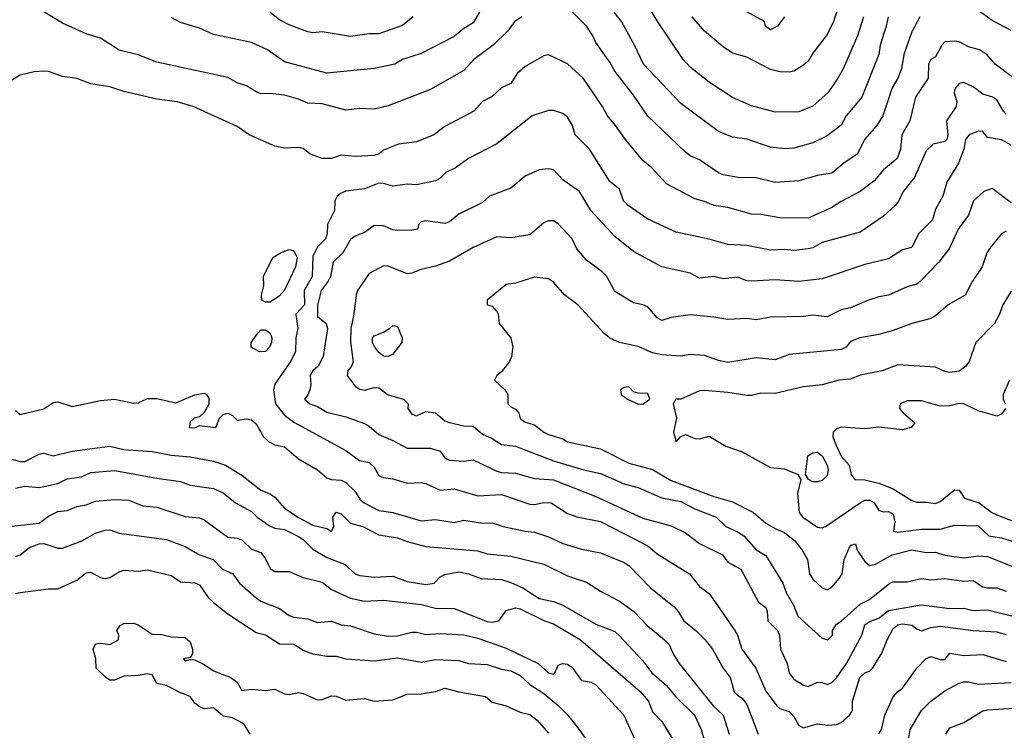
# Model space of a CAD drawing. Header units: metres. Extents: x -46681 to -43747, y -240911 to -237677.
# Tile 117 of 256: x -45652 to -45548, y -240094 to -240019. Entities that reach past the tile are written whole.
import ezdxf

# ---------------------------------------------------------------- set-up
doc = ezdxf.new("R2010")
doc.units = ezdxf.units.M
doc.layers.add('CONTOUR_INDEX', color=1, linetype='Continuous')
doc.layers.add('CONTOUR_INTER', color=3, linetype='Continuous')

msp = doc.modelspace()

# ---------------------------------------------------------------- linework, layer by layer
at = {"layer": 'CONTOUR_INDEX'}
for points, elevation in [([(-45603.41, -240018.02), (-45604.1, -240019.14), (-45605.1, -240019.74), (-45606.1, -240020.6), (-45609.6, -240022.41), (-45611.57, -240023.02), (-45612.38, -240023.52), (-45614.6, -240024), (-45619.6, -240024.48), (-45624.1, -240023.28), (-45625.88, -240022.02), (-45627.6, -240021.24), (-45631.6, -240020.4), (-45633.1, -240019.72), (-45635.1, -240019.1), (-45636.1, -240018.57)], 100), ([(-45560.12, -240018.52), (-45560.32, -240019.52), (-45560.96, -240021.52), (-45561.12, -240022.52), (-45562.91, -240027.02), (-45564.56, -240029.02), (-45565.1, -240030), (-45566.6, -240031.12), (-45568.1, -240031.88), (-45570.1, -240032.44), (-45571.1, -240032.51), (-45572.6, -240032.33), (-45575.1, -240031.46), (-45576.6, -240031.28), (-45578.1, -240030.68), (-45582.1, -240027.68), (-45586.05, -240023.52), (-45587, -240021.52), (-45588.39, -240019.02), (-45589.15, -240018.02)], 100), ([(-45547.1, -240038.21), (-45549.1, -240036.71), (-45549.97, -240037.02), (-45551.07, -240038.02), (-45551.6, -240039.52), (-45552.69, -240041.02), (-45553.62, -240043.02), (-45554.75, -240044.52), (-45556.68, -240046.52), (-45557.1, -240046.83), (-45558.1, -240047.13), (-45560.1, -240048.02), (-45561.1, -240048.18), (-45562.19, -240048.52), (-45564.1, -240049.34), (-45565.1, -240049.55), (-45566.6, -240050.3), (-45568.1, -240050.13), (-45569.1, -240050.27), (-45572.6, -240050.32), (-45574.1, -240050.62), (-45575.1, -240050.48), (-45577.1, -240050.59), (-45578.6, -240050.32), (-45581.1, -240050.09), (-45583.1, -240050.36), (-45584.1, -240050.7), (-45584.6, -240050.41), (-45585.6, -240049.25), (-45586.1, -240049.03), (-45587.1, -240048.83), (-45589.1, -240047.6), (-45589.93, -240046.02), (-45590.42, -240045.52), (-45592.1, -240044.29), (-45593.1, -240043.09), (-45593.6, -240042.02), (-45595.1, -240040.45), (-45595.6, -240040.13), (-45596.1, -240040.12), (-45596.6, -240040.35), (-45598.1, -240041.61), (-45600.1, -240041.92), (-45601.6, -240041.84), (-45604.1, -240042.94), (-45606.6, -240044.4), (-45608.1, -240044.92), (-45609.6, -240045.27), (-45610.6, -240045.69), (-45611.1, -240045.75), (-45613.1, -240044.92), (-45613.6, -240044.89), (-45615.1, -240045.72), (-45616.34, -240047.52), (-45616.51, -240048.02), (-45616.73, -240050.02), (-45617.06, -240051.52), (-45617.08, -240053.02), (-45616.82, -240055.02), (-45616.98, -240055.52), (-45617.39, -240056.02), (-45617.44, -240056.52), (-45616.6, -240057.64), (-45616.1, -240057.96), (-45615.6, -240058.07), (-45614.6, -240057.77), (-45614.1, -240057.84), (-45613.1, -240058.55), (-45611.49, -240059.02), (-45610.99, -240059.52), (-45611.03, -240060.02), (-45610.6, -240060.61), (-45610.1, -240060.79), (-45609.1, -240060.34), (-45608.1, -240060.48), (-45607.1, -240061.31), (-45606.6, -240061.5), (-45605.1, -240061.84), (-45604.1, -240061.87), (-45603.1, -240062.73), (-45602.1, -240063.19), (-45601.1, -240063.83), (-45599.6, -240064.01), (-45595.6, -240065.56), (-45592.36, -240066.52), (-45590.6, -240066.89), (-45588.1, -240068.01), (-45586.6, -240068.37), (-45584.1, -240069.46), (-45582.1, -240069.87), (-45580.6, -240070.64), (-45578.33, -240071.52), (-45577.34, -240072.52), (-45576.1, -240073.07), (-45575.41, -240073.52), (-45574.1, -240074.97), (-45573.1, -240075.58), (-45571.28, -240078.52), (-45570.94, -240079.52), (-45570.1, -240080.91), (-45569.7, -240082.02), (-45567.1, -240084.33), (-45566.52, -240084.52), (-45566.01, -240084.02), (-45566.01, -240083.52), (-45565.6, -240082.86), (-45565.1, -240082.55), (-45563.1, -240080.76), (-45562.1, -240080.25), (-45559.94, -240078.52), (-45559.6, -240078.37), (-45558.1, -240078.38), (-45556.6, -240078.03), (-45555.6, -240078.16), (-45554.1, -240078.01), (-45552.1, -240078.32), (-45551.1, -240078.22), (-45550.1, -240078.9), (-45549.6, -240079.02), (-45548.6, -240079.02), (-45547.6, -240079.35)], 95), ([(-45612.97, -240051.52), (-45612.6, -240051.22), (-45612.1, -240051.31), (-45611.61, -240052.52), (-45611.64, -240053.02), (-45612.6, -240054.27), (-45613.1, -240054.51), (-45613.6, -240054.45), (-45614.1, -240054.07), (-45614.5, -240053.52), (-45614.77, -240053.02), (-45614.75, -240052.52), (-45614.6, -240052.32), (-45613.6, -240051.92), (-45612.97, -240051.52)], 95), ([(-45652.6, -240068.44), (-45651.6, -240068.23), (-45650.1, -240068.39), (-45648.1, -240067.96), (-45647.1, -240067.47), (-45645.6, -240067.25), (-45644.6, -240066.8), (-45642.1, -240066.57), (-45637.6, -240067.41), (-45635.1, -240067.73), (-45634.1, -240068.13), (-45631.6, -240068.49), (-45630.6, -240068.95), (-45629.28, -240070.02), (-45627.6, -240070.93), (-45626.99, -240071.52), (-45625.6, -240072.47), (-45625.1, -240072.7), (-45624.1, -240072.84), (-45622.6, -240073.57), (-45622.1, -240073.88), (-45621.1, -240074.93), (-45619.6, -240075.8), (-45617.73, -240076.52), (-45616.61, -240077.52), (-45616.1, -240077.7), (-45614.6, -240077.89), (-45612.6, -240077.77), (-45611.1, -240078.35), (-45609.1, -240078.65), (-45608.22, -240078.52), (-45607.6, -240077.84), (-45607.1, -240077.59), (-45605.6, -240077.31), (-45604.6, -240077.52), (-45603.24, -240078.02), (-45601.1, -240078.14), (-45600.1, -240078.44), (-45598.84, -240079.02), (-45597.1, -240080.14), (-45595.6, -240080.46), (-45594.6, -240080.86), (-45591.1, -240082.85), (-45589.1, -240083.65), (-45588.65, -240084.02), (-45586.1, -240086.74), (-45585.17, -240088.02), (-45583.6, -240089.35), (-45582.66, -240090.52), (-45580.64, -240092.52), (-45579.95, -240094.02), (-45579.53, -240095.52)], 100), ([(-45554.01, -240094.52), (-45553.6, -240093.84), (-45552.1, -240093.28), (-45550.1, -240092.05), (-45549.6, -240091.95), (-45545.6, -240091.68)], 100)]:
    msp.add_lwpolyline(points, dxfattribs=dict(at, elevation=elevation))
at = {"layer": 'CONTOUR_INTER'}
for points, elevation in [([(-45562.74, -240018.52), (-45563.37, -240020.52), (-45564.88, -240024.02), (-45565.45, -240025.02), (-45566.49, -240026.52), (-45568.1, -240027.97), (-45569.6, -240028.58), (-45572.1, -240028.62), (-45574.6, -240027.95), (-45576.6, -240027.06), (-45579.1, -240025.45), (-45581.1, -240023.84), (-45581.84, -240023.02), (-45584.6, -240018.93), (-45585.44, -240017.52)], 101), ([(-45565.23, -240017.02), (-45565.91, -240019.02), (-45566.6, -240020.39), (-45568.1, -240022.36), (-45568.6, -240023.22), (-45569.1, -240023.63), (-45570.1, -240024.27), (-45570.6, -240024.38), (-45571.6, -240024.33), (-45572.6, -240024.11), (-45575.1, -240022.78), (-45576.6, -240022.35), (-45577.6, -240021.71), (-45579.6, -240020.05), (-45580.9, -240018.52)], 102), ([(-45547.1, -240019.96), (-45549.1, -240018.92), (-45550.6, -240017.83)], 99), ([(-45598.95, -240018.52), (-45599.67, -240019.02), (-45600.46, -240020.02), (-45601.98, -240021.52), (-45604.04, -240023.02), (-45605.1, -240024.2), (-45608.6, -240026.2), (-45613.1, -240027.95), (-45614.6, -240028.29), (-45616.1, -240028.21), (-45617.6, -240028.39), (-45620.1, -240027.72), (-45621.6, -240027.67), (-45622.6, -240027.23), (-45624.1, -240026.83), (-45625.6, -240026.62), (-45626.6, -240026.66), (-45627.1, -240026.47), (-45628.1, -240025.81), (-45629.1, -240025.49), (-45630.1, -240024.95), (-45637.6, -240023.33), (-45639.6, -240022.54), (-45641.6, -240022.06), (-45643.6, -240020.77), (-45645.1, -240020.32), (-45647.6, -240019.2), (-45649.6, -240017.99)], 99), ([(-45610.44, -240018.52), (-45611.6, -240019.43), (-45614.1, -240020.31), (-45615.1, -240020.31), (-45617.1, -240020.61), (-45620.1, -240020.11), (-45621.1, -240020.2), (-45621.6, -240020.12), (-45623.6, -240019.37), (-45624.6, -240018.82), (-45625.6, -240018.07)], 101), ([(-45556.78, -240018.52), (-45557.6, -240020.11), (-45558.47, -240022.52), (-45558.71, -240024.02), (-45559.1, -240025.01), (-45559.68, -240026.02), (-45560.69, -240029.02), (-45561.32, -240030.02), (-45562.62, -240031.52), (-45563.38, -240033.02), (-45564.83, -240034.02), (-45566.1, -240035.09), (-45567.6, -240035.31), (-45569.6, -240035.88), (-45572.1, -240036.08), (-45574.1, -240035.58), (-45576, -240035.52), (-45577.6, -240035.24), (-45578.1, -240035.05), (-45580.1, -240033.65), (-45581.1, -240033.24), (-45581.6, -240032.87), (-45585.6, -240029.03), (-45587.1, -240026.81), (-45589.1, -240024.26), (-45589.6, -240023.31), (-45591.1, -240021.22), (-45591.4, -240020.52), (-45592.1, -240019.51), (-45593.6, -240018)], 99), ([(-45571.11, -240018.52), (-45571.85, -240019.52), (-45572.6, -240019.88), (-45573.11, -240019.52), (-45573.22, -240019.02), (-45575.1, -240017.97)], 103), ([(-45545.48, -240026.02), (-45548.77, -240023.52), (-45549.66, -240022.52), (-45550.44, -240022.02), (-45551.6, -240021.68), (-45552.6, -240021.17), (-45553.1, -240021.11), (-45554.1, -240021.15), (-45554.45, -240021.52), (-45555.1, -240022.74), (-45555.6, -240023.05), (-45555.86, -240023.52), (-45555.87, -240025.02), (-45557.23, -240027.02), (-45557.83, -240029.52), (-45558.69, -240031.02), (-45558.83, -240032.52), (-45559.15, -240033.52), (-45560.6, -240034.73), (-45561.6, -240035.9), (-45563.1, -240037.03), (-45565.1, -240038.07), (-45566.1, -240038.73), (-45568.6, -240039.86), (-45571.6, -240039.8), (-45573.6, -240039.44), (-45574.6, -240039.42), (-45577.1, -240038.73), (-45578.6, -240038.52), (-45579.6, -240038.07), (-45580.6, -240037.8), (-45583.6, -240036.21), (-45585.17, -240034.52), (-45586.1, -240033.72), (-45587.97, -240031.52), (-45589, -240030.02), (-45589.87, -240029.02), (-45590.39, -240028.02), (-45592.45, -240025.02), (-45594.1, -240023.49), (-45596.1, -240022.54), (-45596.6, -240022.66), (-45598.6, -240023.77), (-45599.44, -240024.52), (-45600.1, -240025.59), (-45601.1, -240026.04), (-45602.1, -240026.96), (-45603.1, -240027.5), (-45604.03, -240028.52), (-45607.1, -240030.15), (-45608.26, -240031.02), (-45610.1, -240031.75), (-45612, -240032.02), (-45613.6, -240032.65), (-45614.04, -240033.02), (-45614.6, -240033.2), (-45616.6, -240033.33), (-45618.1, -240033.17), (-45619.11, -240033.52), (-45620.1, -240033.51), (-45621.4, -240033.02), (-45622.1, -240032.46), (-45622.6, -240032.37), (-45624.1, -240032.42), (-45625.1, -240032.21), (-45627.83, -240031.02), (-45629.1, -240030.13), (-45633.75, -240028.02), (-45635.46, -240027.52), (-45637.6, -240027.23), (-45641.1, -240026.43), (-45642.6, -240025.93), (-45644.6, -240025.61), (-45646.1, -240025.05), (-45647.6, -240024.84), (-45649.1, -240024.31), (-45649.6, -240024.26), (-45650.6, -240024.35), (-45652.1, -240024.69), (-45653.43, -240025.52)], 98), ([(-45547.6, -240028.82), (-45547.91, -240028.52), (-45548.6, -240027.31), (-45549.04, -240027.02), (-45550.1, -240026.7), (-45551.1, -240025.94), (-45552.1, -240025.47), (-45552.6, -240025.58), (-45552.99, -240026.02), (-45553.1, -240026.33), (-45553.14, -240026.52), (-45552.86, -240027.52), (-45552.93, -240028.02), (-45553.94, -240029.52), (-45553.79, -240031.02), (-45553.9, -240031.52), (-45554.1, -240031.73), (-45555.35, -240032.02), (-45556.1, -240032.71), (-45557.32, -240035.52), (-45558.52, -240037.02), (-45558.98, -240038.02), (-45559.37, -240038.52), (-45560.6, -240039.64), (-45563.1, -240041.32), (-45567.1, -240042.43), (-45568.1, -240042.99), (-45568.6, -240043.1), (-45570.1, -240043.27), (-45571.1, -240043.16), (-45572.6, -240043.23), (-45575.1, -240042.75), (-45577.1, -240042.64), (-45579.1, -240042.06), (-45582.6, -240041.33), (-45585.6, -240039.95), (-45587.67, -240038.52), (-45588.17, -240038.02), (-45588.6, -240036.79), (-45589.6, -240035.95), (-45591.78, -240032.52), (-45593.28, -240031.02), (-45593.57, -240030.02), (-45594.1, -240029.14), (-45594.6, -240028.77), (-45595.6, -240028.45), (-45596.1, -240028.44), (-45597.86, -240029.02), (-45601.6, -240031.96), (-45604.6, -240033.52), (-45605.97, -240034.52), (-45606.99, -240035.02), (-45607.6, -240035.62), (-45608.1, -240035.9), (-45610.1, -240036.31), (-45611.1, -240036.26), (-45612.6, -240036.47), (-45613.6, -240036.16), (-45614.1, -240036.15), (-45615.6, -240036.73), (-45617.6, -240037), (-45618.1, -240037.19), (-45618.49, -240037.52), (-45618.74, -240038.02), (-45618.79, -240039.02), (-45619.53, -240040.52), (-45619.55, -240041.52), (-45619.74, -240042.02), (-45620.6, -240042.87), (-45621.1, -240043.86), (-45621.16, -240046.02), (-45621.99, -240047.52), (-45621.97, -240049.02), (-45622.87, -240050.02), (-45622.69, -240051.52), (-45622.87, -240052.52), (-45622.93, -240054.02), (-45623.45, -240055.02), (-45625.1, -240057.43), (-45625.25, -240058.02), (-45625.03, -240059.52), (-45624.1, -240060.73), (-45623.1, -240061.45), (-45617.6, -240064.46), (-45616.14, -240065.52), (-45615.1, -240065.75), (-45614.6, -240066.23), (-45614.1, -240067.12), (-45613.6, -240067.33), (-45612.6, -240067.46), (-45611.1, -240067.92), (-45609.6, -240067.85), (-45609.1, -240067.96), (-45607.6, -240068.66), (-45606.1, -240068.54), (-45603.6, -240069.26), (-45601.1, -240069.12), (-45598.1, -240070.15), (-45597.6, -240070.19), (-45596.6, -240069.96), (-45595.83, -240070.02), (-45594.1, -240071.15), (-45593.1, -240071.48), (-45590.6, -240071.97), (-45585.6, -240074.58), (-45584.6, -240075.42), (-45581.19, -240077.52), (-45580.1, -240078.87), (-45579.1, -240079.62), (-45576.38, -240083.52), (-45576.09, -240084.02), (-45575.63, -240085.52), (-45574.15, -240087.52), (-45573.1, -240089.95), (-45571.91, -240091.52), (-45571.6, -240091.81), (-45570.6, -240092.12), (-45570.1, -240092.66), (-45569.6, -240093.61), (-45569.1, -240093.86), (-45567.6, -240093.41), (-45566.6, -240093.56), (-45565.6, -240093.49), (-45565.1, -240093.27), (-45564.21, -240092.52), (-45563.91, -240092.02), (-45563.9, -240091.02), (-45563.11, -240088.52), (-45562.6, -240088.02), (-45562.1, -240087.84), (-45561.77, -240087.52), (-45560.83, -240086.02), (-45560.24, -240084.52), (-45559.6, -240083.32), (-45559.1, -240082.92), (-45558.6, -240082.81), (-45557.6, -240082.96), (-45557.1, -240083.37), (-45556.6, -240083.57), (-45555.6, -240083.22), (-45554.6, -240083.06), (-45551.1, -240083.55), (-45548.6, -240083.68), (-45547.6, -240083.94)], 97), ([(-45547.1, -240032.1), (-45548.1, -240031.55), (-45549.6, -240031.3), (-45550.1, -240030.67), (-45550.6, -240030.62), (-45551.55, -240031.02), (-45551.91, -240031.52), (-45552.1, -240032.52), (-45552.67, -240034.02), (-45553.9, -240036.02), (-45554.33, -240037.52), (-45555.1, -240038.88), (-45555.44, -240040.02), (-45556.91, -240041.52), (-45557.6, -240042.97), (-45558.6, -240043.19), (-45560.1, -240044.15), (-45562.6, -240044.75), (-45567.1, -240046.28), (-45569.6, -240046.55), (-45572.1, -240046.39), (-45574.6, -240046.53), (-45575.1, -240046.49), (-45576.1, -240046.1), (-45577.6, -240046.26), (-45578.6, -240046.04), (-45580.1, -240046.22), (-45581.1, -240045.68), (-45584.1, -240044.99), (-45587.1, -240043.39), (-45589.1, -240041.8), (-45591.62, -240039.02), (-45592.83, -240037.02), (-45594.6, -240035.77), (-45595.6, -240034.73), (-45596.1, -240034.61), (-45597.1, -240034.72), (-45598.6, -240035.38), (-45600.1, -240036.68), (-45602.35, -240037.52), (-45603.1, -240038.2), (-45605.6, -240039.42), (-45606.6, -240040.23), (-45607.1, -240040.41), (-45609.1, -240040.12), (-45609.6, -240040.22), (-45609.9, -240040.52), (-45609.96, -240041.02), (-45610.6, -240041.13), (-45612.1, -240041.15), (-45612.6, -240041.07), (-45613.6, -240040.65), (-45614.6, -240040.61), (-45615.6, -240041.36), (-45616.6, -240041.77), (-45617.1, -240042.11), (-45617.9, -240043.52), (-45618.92, -240044.52), (-45619.23, -240046.02), (-45619.46, -240046.52), (-45620.22, -240047.52), (-45620.6, -240049.08), (-45620.6, -240050.26), (-45619.69, -240051.02), (-45619.52, -240051.52), (-45619.98, -240054.52), (-45620.53, -240055.52), (-45621.07, -240056.02), (-45621.37, -240056.52), (-45621.3, -240057.52), (-45621.39, -240058.02), (-45621.6, -240058.56), (-45621.98, -240059.02), (-45621.42, -240059.52), (-45620.6, -240059.81), (-45619.6, -240060.4), (-45617.6, -240060.89), (-45615.6, -240061.6), (-45615.1, -240061.88), (-45614.1, -240062.78), (-45612.6, -240063.4), (-45611.1, -240064.21), (-45608.6, -240064.2), (-45607.6, -240064.52), (-45607.1, -240065.23), (-45606.6, -240065.5), (-45605.1, -240065.6), (-45604.1, -240065.45), (-45601.6, -240066.66), (-45601.1, -240066.79), (-45599.6, -240066.86), (-45597.6, -240067.42), (-45595.6, -240067.58), (-45591.1, -240069.34), (-45586.1, -240071.64), (-45583.1, -240072.46), (-45581.6, -240073.2), (-45580.1, -240074.32), (-45577.66, -240075.52), (-45577.1, -240076.29), (-45575.75, -240077.02), (-45573.86, -240080.52), (-45573.1, -240081.11), (-45572.94, -240081.52), (-45572.88, -240082.52), (-45571.85, -240083.52), (-45571.65, -240084.02), (-45571.52, -240085.52), (-45570.83, -240087.02), (-45570.6, -240088.04), (-45570.1, -240088.7), (-45569.1, -240089.31), (-45568.6, -240089.45), (-45567.6, -240089), (-45567.1, -240089.05), (-45566.6, -240089.27), (-45566.1, -240089.04), (-45565.6, -240088.54), (-45564.55, -240087.02), (-45562.92, -240084.02), (-45562.6, -240082.94), (-45562.1, -240082.57), (-45561.1, -240082.22), (-45560.1, -240081.4), (-45556.6, -240080.82), (-45553.6, -240081.22), (-45552.1, -240081.15), (-45551.1, -240081.41), (-45549.6, -240081.33), (-45544.6, -240082.59)], 96), ([(-45547.6, -240041.24), (-45548.1, -240041.49), (-45549.35, -240043.02), (-45549.67, -240043.52), (-45550.17, -240045.02), (-45551.2, -240046.52), (-45551.97, -240048.02), (-45553.76, -240049.02), (-45555.1, -240050.21), (-45555.7, -240050.52), (-45557.6, -240051.02), (-45559.6, -240051.76), (-45561.1, -240052.18), (-45563.11, -240052.52), (-45564.1, -240052.92), (-45564.58, -240053.52), (-45565.1, -240053.76), (-45570.6, -240054.3), (-45572.1, -240054.84), (-45574.1, -240054.65), (-45577.1, -240055.13), (-45578.1, -240054.93), (-45579.6, -240054.4), (-45581.1, -240054.28), (-45582.1, -240054.47), (-45584.1, -240054.33), (-45585.1, -240054.1), (-45586.6, -240053.43), (-45588.6, -240053.01), (-45589.6, -240052.57), (-45590.26, -240052.02), (-45592.99, -240049.02), (-45594.39, -240048.02), (-45595.6, -240046.62), (-45596.1, -240046.26), (-45597.6, -240046.1), (-45599.6, -240046.74), (-45600.6, -240046.87), (-45602.63, -240048.52), (-45602.63, -240049.02), (-45602.1, -240049.16), (-45601.6, -240049.72), (-45601.45, -240050.02), (-45601.35, -240051.02), (-45600.11, -240052.52), (-45599.89, -240053.52), (-45600.02, -240054.52), (-45600.25, -240055.02), (-45601.1, -240056.12), (-45601.6, -240056.52), (-45601.83, -240057.02), (-45600.75, -240058.02), (-45600.44, -240058.52), (-45600.44, -240059.52), (-45600.1, -240059.85), (-45599.6, -240060.07), (-45599.26, -240060.52), (-45599.1, -240061.08), (-45598.6, -240061.47), (-45597.6, -240061.73), (-45596.6, -240062.51), (-45596.1, -240062.75), (-45594.6, -240063.23), (-45594.1, -240063.54), (-45590.6, -240064.27), (-45587.6, -240065.79), (-45585.1, -240066.46), (-45583.1, -240067.65), (-45578.6, -240069.34), (-45576.6, -240069.89), (-45574.4, -240071.02), (-45573.1, -240072.15), (-45572.1, -240072.74), (-45571.1, -240073.15), (-45570.02, -240074.02), (-45569.22, -240075.02), (-45568.67, -240076.02), (-45568.44, -240077.52), (-45568.1, -240078.08), (-45567.1, -240079.02), (-45566.6, -240079.23), (-45566.1, -240078.94), (-45565.33, -240078.02), (-45565.01, -240077.52), (-45564.77, -240076.02), (-45564.1, -240074.49), (-45563.6, -240074.35), (-45563.42, -240075.02), (-45562.6, -240076.24), (-45562.1, -240076.65), (-45561.45, -240076.52), (-45559.69, -240075.52), (-45557.6, -240074.98), (-45556.1, -240075.26), (-45555.1, -240075.22), (-45554.1, -240075.56), (-45552.1, -240075.82), (-45550.6, -240075.64), (-45549.6, -240075.69), (-45545.6, -240077.27)], 94), ([(-45624.5, -240043.52), (-45623.6, -240043.15), (-45623.1, -240043.3), (-45622.73, -240044.02), (-45622.92, -240045.02), (-45624.1, -240047.46), (-45624.6, -240048.09), (-45625.6, -240048.73), (-45626.1, -240048.76), (-45626.5, -240048.52), (-45626.53, -240048.02), (-45626.28, -240047.02), (-45626.33, -240046.02), (-45625.31, -240044.02), (-45624.5, -240043.52)], 98), ([(-45547.1, -240047.59), (-45547.97, -240049.02), (-45548.32, -240050.02), (-45548.85, -240051.02), (-45550.83, -240053.02), (-45551.54, -240055.02), (-45551.9, -240055.52), (-45552.6, -240056.05), (-45553.6, -240056.19), (-45554.1, -240056.09), (-45555.1, -240055.62), (-45559.1, -240055.37), (-45560.77, -240056.02), (-45563.1, -240056.49), (-45564.1, -240056.9), (-45565.36, -240057.02), (-45567.1, -240057.51), (-45569.1, -240057.71), (-45572.1, -240058.42), (-45573.6, -240058.37), (-45574.6, -240058.64), (-45575.1, -240058.64), (-45577.1, -240058.31), (-45579.6, -240058.09), (-45580.1, -240058.15), (-45582.1, -240059.03), (-45582.62, -240059.02), (-45582.89, -240059.52), (-45582.54, -240061.02), (-45582.87, -240062.52), (-45582.6, -240063.54), (-45582.14, -240063.02), (-45581.6, -240062.75), (-45580.6, -240063.2), (-45580.1, -240063.21), (-45579.1, -240062.94), (-45577.32, -240064.02), (-45575.6, -240064.62), (-45572.6, -240066.27), (-45571.1, -240066.39), (-45569.68, -240067.02), (-45569.37, -240067.52), (-45569.72, -240069.02), (-45569.55, -240071.02), (-45569.15, -240071.52), (-45567.6, -240072.58), (-45567.1, -240072.66), (-45566.75, -240072.52), (-45563.1, -240070), (-45562.6, -240069.74), (-45562.1, -240069.71), (-45561.6, -240069.99), (-45561.1, -240070.82), (-45560.6, -240070.97), (-45560.1, -240070.94), (-45559.6, -240071.2), (-45559.42, -240072.02), (-45559.56, -240073.02), (-45559.1, -240073.13), (-45556.6, -240072.81), (-45554.6, -240072.8), (-45553.1, -240072.38), (-45550.6, -240072.43), (-45549.44, -240073.52), (-45548.1, -240073.71), (-45543.6, -240075.12)], 93), ([(-45626.93, -240052.02), (-45626.6, -240051.67), (-45626.1, -240051.67), (-45625.6, -240052.03), (-45625.42, -240052.52), (-45625.47, -240053.02), (-45625.66, -240053.52), (-45626.1, -240053.97), (-45626.75, -240054.02), (-45627.61, -240053.52), (-45627.63, -240053.02), (-45626.93, -240052.02)], 98), ([(-45547.25, -240057.02), (-45547.93, -240058.52), (-45547.94, -240059.02), (-45547.72, -240059.52)], 92), ([(-45652.6, -240060.21), (-45652.1, -240060.65), (-45649.6, -240060.05), (-45648.6, -240059.38), (-45648.1, -240059.32), (-45646.6, -240059.8), (-45643.6, -240059.15), (-45642.1, -240059.03), (-45640.1, -240059.43), (-45639.6, -240059.4), (-45638.6, -240058.97), (-45637.6, -240058.97), (-45635.6, -240059.42), (-45633.6, -240058.58), (-45632.6, -240058.37), (-45632.34, -240058.52), (-45632.1, -240058.91), (-45632.1, -240059.55), (-45632.6, -240060.43), (-45633.1, -240060.88), (-45633.65, -240061.02), (-45634.1, -240061.42), (-45634.2, -240062.02), (-45633.6, -240062.05), (-45633.1, -240061.81), (-45631.38, -240062.02), (-45630.99, -240061.02), (-45630.6, -240060.64), (-45630.1, -240060.52), (-45629.6, -240060.77), (-45629.1, -240061.26), (-45628.1, -240061.1), (-45627.6, -240061.23), (-45627.1, -240061.64), (-45626.31, -240063.02), (-45625.78, -240063.52), (-45625.1, -240063.87), (-45624.1, -240064.07), (-45622.6, -240065.35), (-45620.6, -240066.52), (-45619.6, -240067.37), (-45619.1, -240067.54), (-45618.1, -240067.6), (-45617.6, -240067.86), (-45616.6, -240068.79), (-45616.1, -240069.62), (-45615.64, -240070.02), (-45614.1, -240070.83), (-45612.6, -240071.04), (-45609.6, -240071.93), (-45608.1, -240071.78), (-45606.1, -240072.09), (-45605.1, -240071.84), (-45603.1, -240072.16), (-45602.1, -240072.11), (-45600.93, -240072.52), (-45598.6, -240073.02), (-45597.6, -240073.11), (-45596.1, -240073.6), (-45594.6, -240074.31), (-45592.6, -240074.93), (-45590.6, -240075.31), (-45588.1, -240076.33), (-45587.6, -240076.64), (-45585.29, -240079.02), (-45582.81, -240081.02), (-45582.37, -240081.52), (-45581.78, -240082.52), (-45580.5, -240083.52), (-45579.5, -240084.52), (-45578.74, -240085.52), (-45577.59, -240087.52), (-45576.87, -240088.52), (-45576.43, -240090.02), (-45576.1, -240090.4), (-45575.6, -240090.71), (-45575.1, -240091.38), (-45573.91, -240094.52)], 98), ([(-45588.1, -240057.77), (-45588.49, -240058.02), (-45588.43, -240058.52), (-45587.75, -240059.02), (-45586.66, -240059.52), (-45586.1, -240059.55), (-45585.38, -240059.02), (-45585.6, -240058.43), (-45586.6, -240058.37), (-45587.1, -240058.23), (-45587.6, -240057.71), (-45588.1, -240057.77)], 93), ([(-45547.7, -240060.02), (-45548.1, -240060.62), (-45548.6, -240060.81), (-45550.6, -240060.27), (-45552.1, -240059.51), (-45552.6, -240059.5), (-45553.6, -240059.74), (-45554.6, -240059.75), (-45556.6, -240059.19), (-45558.1, -240059.19), (-45558.85, -240059.52), (-45558.92, -240060.02), (-45558.51, -240060.52), (-45557.31, -240061.52), (-45557.69, -240062.02), (-45558.6, -240062.26), (-45561.1, -240061.99), (-45562.6, -240062.17), (-45565.1, -240061.99), (-45565.6, -240062.16), (-45565.95, -240062.52), (-45565.98, -240063.02), (-45565.6, -240064), (-45565.1, -240065.07), (-45564.25, -240066.02), (-45564.05, -240067.02), (-45563.67, -240067.52), (-45562.6, -240067.56), (-45561.1, -240067.93), (-45559.6, -240068.52), (-45557.6, -240069.75), (-45557.1, -240069.93), (-45556.1, -240069.93), (-45555.1, -240070.09), (-45554.6, -240069.88), (-45553.1, -240068.63), (-45552.6, -240068.65), (-45552.04, -240069.52), (-45550.47, -240070.02), (-45549.13, -240071.02), (-45548.6, -240071.27), (-45544.6, -240072.83)], 92), ([(-45653.1, -240065.35), (-45652.1, -240065.63), (-45651.6, -240065.63), (-45650.1, -240064.86), (-45649.6, -240064.75), (-45648.6, -240065.01), (-45646.6, -240064.54), (-45642.6, -240064.02), (-45641.1, -240064.35), (-45638.1, -240064.56), (-45636.1, -240064.97), (-45634.1, -240065.14), (-45631.6, -240065.6), (-45630.34, -240066.02), (-45628.6, -240067.09), (-45626.6, -240068.67), (-45625.6, -240069.05), (-45625.1, -240069.4), (-45624.14, -240070.52), (-45622.67, -240071.52), (-45621.1, -240072.39), (-45619.6, -240072.73), (-45619.1, -240073.05), (-45618.85, -240072.52), (-45618.95, -240071.52), (-45618.6, -240071.01), (-45618.1, -240071.16), (-45617.1, -240072.16), (-45615.79, -240072.52), (-45614.1, -240073.38), (-45612.1, -240073.72), (-45611.1, -240074.12), (-45609.1, -240074.62), (-45603.6, -240075.08), (-45602.6, -240075.42), (-45600.1, -240075.65), (-45596.6, -240076.52), (-45594.1, -240077.74), (-45592.1, -240078.41), (-45590.6, -240079.37), (-45588.6, -240080.42), (-45587.08, -240081.52), (-45585.66, -240083.02), (-45583.81, -240084.52), (-45583.34, -240085.02), (-45582.92, -240086.02), (-45582.28, -240087.02), (-45578.67, -240091.52), (-45577.62, -240092.52), (-45576.97, -240094.52)], 99), ([(-45568.64, -240065.02), (-45568.1, -240064.7), (-45567.6, -240064.63), (-45567.1, -240065.02), (-45566.58, -240066.02), (-45566.47, -240066.52), (-45566.6, -240067.1), (-45567.1, -240067.64), (-45567.6, -240067.79), (-45568.1, -240067.77), (-45568.56, -240067.52), (-45568.87, -240067.02), (-45568.64, -240065.02)], 93), ([(-45653.6, -240072.56), (-45650.1, -240072.17), (-45649.1, -240071.41), (-45648.1, -240070.93), (-45647.1, -240070.81), (-45646.1, -240070.39), (-45645.1, -240070.22), (-45644.1, -240069.84), (-45642.1, -240069.66), (-45640.6, -240069.71), (-45639.1, -240070.32), (-45637.6, -240070.47), (-45634.6, -240071.47), (-45633.1, -240071.58), (-45632.6, -240071.82), (-45630.1, -240073.66), (-45629.1, -240073.75), (-45628.6, -240073.93), (-45627.6, -240074.9), (-45626.6, -240075.27), (-45626.1, -240075.95), (-45625.6, -240076.97), (-45625.1, -240077.27), (-45623.6, -240077.28), (-45622.1, -240077.93), (-45620.1, -240078.4), (-45619.1, -240079.19), (-45617.1, -240080.1), (-45615.6, -240080.44), (-45613.6, -240080.31), (-45609.6, -240080.79), (-45608.1, -240081.15), (-45606.1, -240081.2), (-45602.6, -240082.58), (-45602.1, -240082.64), (-45601.38, -240082.52), (-45600.6, -240081.43), (-45599.6, -240081.12), (-45599.1, -240081.24), (-45596.6, -240082.46), (-45595.6, -240082.82), (-45592.74, -240084.52), (-45586.36, -240090.02), (-45585.53, -240091.02), (-45585.1, -240092.16), (-45584.1, -240093.18), (-45582.98, -240095.02)], 101), ([(-45652.6, -240075.68), (-45652.1, -240075.52), (-45651.1, -240074.73), (-45650.1, -240074.35), (-45649.6, -240074.3), (-45648.1, -240074.82), (-45647.6, -240074.8), (-45645.55, -240074.02), (-45644.1, -240073.23), (-45643.1, -240072.89), (-45642.6, -240072.86), (-45641.6, -240073.21), (-45636.6, -240073.89), (-45634.6, -240074.65), (-45633.1, -240075.5), (-45631.64, -240076.02), (-45630.65, -240077.02), (-45629.56, -240077.52), (-45628.87, -240078.52), (-45627.1, -240080.08), (-45626.6, -240080.41), (-45624.6, -240081.19), (-45623.6, -240081.93), (-45623.1, -240082.12), (-45621.6, -240082.3), (-45620.6, -240082.67), (-45619.1, -240082.56), (-45618.1, -240082.93), (-45617.1, -240083.03), (-45614.6, -240083.88), (-45613.1, -240084.14), (-45612.1, -240084.09), (-45610.6, -240083.7), (-45610.1, -240083.7), (-45609.1, -240083.95), (-45607.6, -240083.86), (-45605.1, -240084.01), (-45603.6, -240084.36), (-45600.6, -240085.4), (-45597.2, -240087.02), (-45596.1, -240088.01), (-45595.6, -240088.15), (-45595.44, -240088.02), (-45595.1, -240087.2), (-45594.6, -240087.03), (-45594.1, -240087.11), (-45593.6, -240087.47), (-45592.6, -240088.83), (-45591.6, -240089.02), (-45591.1, -240089.29), (-45588.13, -240092.52), (-45586.53, -240096.02)], 102), ([(-45652.6, -240079.62), (-45652.1, -240079.49), (-45649.1, -240079.12), (-45648.1, -240079.12), (-45646.1, -240078.19), (-45645.1, -240077.41), (-45644.6, -240077.35), (-45643.6, -240077.91), (-45643.1, -240078.02), (-45642.6, -240077.92), (-45641.6, -240077.31), (-45641.1, -240077.15), (-45639.6, -240077.25), (-45638.6, -240077.1), (-45636.1, -240077.72), (-45635.1, -240078.38), (-45633.6, -240078.48), (-45633.1, -240078.68), (-45632.18, -240080.02), (-45631.6, -240080.56), (-45630.1, -240081.78), (-45627.1, -240083.74), (-45626.1, -240083.98), (-45624.6, -240084.95), (-45623.1, -240084.99), (-45622.1, -240085.6), (-45621.1, -240086), (-45619.6, -240086.26), (-45618.6, -240086.26), (-45617.6, -240086.54), (-45614.6, -240086.75), (-45612.1, -240086.42), (-45609.6, -240086.88), (-45608.1, -240086.61), (-45605.6, -240086.72), (-45604.6, -240087.03), (-45602.6, -240087.14), (-45601.1, -240087.64), (-45600.1, -240087.81), (-45599.1, -240088.29), (-45598.1, -240089.27), (-45596.6, -240090.22), (-45595.1, -240091.48), (-45594.1, -240092.47), (-45592.86, -240094.02), (-45590.79, -240097.02)], 103), ([(-45627.74, -240094.52), (-45628.33, -240093.52), (-45628.6, -240093.32), (-45629.6, -240092.78), (-45630.6, -240092.62), (-45631.6, -240091.74), (-45632.6, -240091.84), (-45633.1, -240091.63), (-45633.6, -240091.24), (-45634.1, -240090.52), (-45635.1, -240090.15), (-45636.6, -240089.36), (-45637.6, -240089.15), (-45638.1, -240088.23), (-45638.6, -240088.11), (-45639.6, -240088.3), (-45641.1, -240088.37), (-45642.1, -240088.8), (-45642.6, -240088.78), (-45643.03, -240088.52), (-45644.06, -240087.52), (-45644.08, -240086.52), (-45644.37, -240085.52), (-45644.1, -240084.96), (-45643.6, -240084.88), (-45642.6, -240085.03), (-45641.68, -240084.52), (-45641.64, -240084.02), (-45641.84, -240083.52), (-45641.51, -240083.02)], 104), ([(-45641.51, -240083.02), (-45641.1, -240082.8), (-45640.1, -240082.77), (-45639.6, -240082.94), (-45638.1, -240083.92), (-45637.1, -240083.94), (-45636.1, -240084.2), (-45634.6, -240084.28), (-45634.1, -240084.75), (-45633.82, -240085.52), (-45633.83, -240086.02), (-45634.1, -240086.4), (-45634.79, -240086.52), (-45634.6, -240086.74), (-45634.1, -240086.61), (-45633.6, -240086.65), (-45632.6, -240087.13), (-45631.6, -240087.81), (-45629.77, -240088.52), (-45629.09, -240089.02), (-45628.6, -240089.89), (-45627.6, -240089.76), (-45626.1, -240089.89), (-45625.1, -240089.75), (-45624.1, -240090.26), (-45623.6, -240090.32), (-45622.6, -240090.11), (-45622.1, -240090.21), (-45620.6, -240090.87), (-45620.1, -240090.86), (-45619.1, -240090.47), (-45618.6, -240090.5), (-45617.6, -240090.9), (-45615.6, -240090.74), (-45614.6, -240091.01), (-45612.6, -240090.88), (-45611.1, -240090.28), (-45609.6, -240090.24), (-45608.1, -240089.98), (-45607.1, -240089.63), (-45605.6, -240090.02), (-45602.78, -240090.52), (-45602.1, -240091.14), (-45600.6, -240091.53), (-45599.1, -240092.17), (-45598.1, -240092.42), (-45597.33, -240093.02), (-45596.1, -240094.41)], 104), ([(-45561.1, -240094.47), (-45560.83, -240094.02), (-45560.46, -240092.52), (-45559.6, -240090.57), (-45559.12, -240090.02), (-45558.6, -240089.64), (-45557.08, -240087.52), (-45556.1, -240086.5), (-45555.6, -240086.3), (-45554.6, -240086.61), (-45554.1, -240086.6), (-45553.6, -240085.92), (-45552.1, -240086.18), (-45550.1, -240086.07), (-45547.6, -240086.81)], 98), ([(-45558.04, -240095.52), (-45557.78, -240094.02), (-45556.6, -240092), (-45555.59, -240091.02), (-45554.1, -240089.94), (-45552.6, -240089.12), (-45552.1, -240088.98), (-45551.6, -240088.98), (-45550.6, -240089.22), (-45547.1, -240089.06)], 99)]:
    msp.add_lwpolyline(points, dxfattribs=dict(at, elevation=elevation))

doc.saveas('drawing.dxf')
